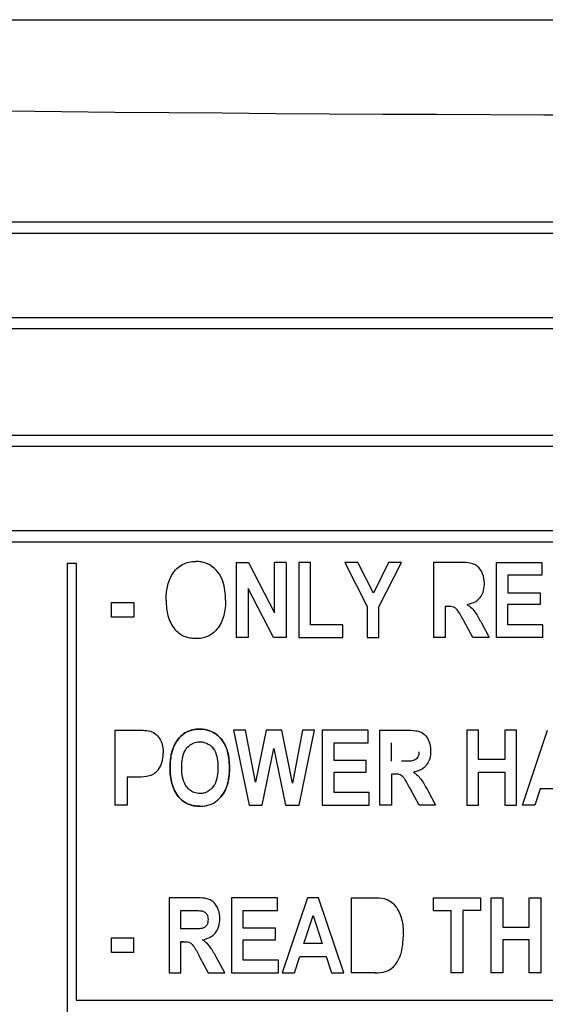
# Model space of a CAD drawing. Header units: inches. Extents: x 1390 to 5322, y 201 to 2979.
# Tile 10 of 85: x 1891 to 1903, y 1216 to 1239. Entities that reach past the tile are written whole.
import ezdxf

# ---------------------------------------------------------------- set-up
doc = ezdxf.new("R2010")
doc.units = ezdxf.units.IN
doc.header["$MEASUREMENT"] = 0
doc.layers.add('PWR_0600HP', color=7, linetype='Continuous')

# ---------------------------------------------------------------- blocks, each defined once
blk = doc.blocks.new('ssw06_front')
at = {"color": 144, "linetype": 'Continuous'}
for p, q in [((227.35, -666.912), (312.35, -666.912)), ((229.174, -671.917), (310.526, -671.917)), ((229.174, -673.896), (310.526, -673.896)), ((229.65, -676.657), (310.05, -676.657)), ((229.174, -676.917), (310.526, -676.917)), ((229.174, -678.896), (310.526, -678.896)), ((253.65, -679.657), (253.85, -679.657)), ((253.85, -679.657), (253.85, -689.907)), ((257.611, -681.407), (257.611, -679.643)), ((257.611, -679.643), (257.898, -679.643)), ((257.898, -679.643), (258.504, -680.821)), ((258.779, -679.643), (258.504, -679.643)), ((258.504, -680.821), (258.504, -679.643)), ((258.779, -679.643), (258.779, -681.407)), ((259.077, -679.643), (259.077, -681.407)), ((259.352, -679.643), (259.077, -679.643)), ((259.352, -681.109), (259.352, -679.643)), ((260.46, -679.643), (260.153, -679.643)), ((260.831, -680.364), (260.46, -679.643)), ((261.176, -679.643), (260.831, -680.364)), ((261.482, -679.643), (261.176, -679.643)), ((262.857, -679.643), (262.238, -679.643)), ((262.238, -679.643), (262.238, -681.407)), ((263.704, -679.643), (263.704, -681.407)), ((263.704, -679.643), (264.781, -679.643)), ((264.781, -679.643), (264.781, -679.941)), ((264.781, -679.941), (263.979, -679.941)), ((263.979, -679.941), (263.979, -680.353)), ((257.886, -680.257), (257.886, -681.407)), ((258.482, -681.407), (257.886, -680.257)), ((263.979, -680.353), (264.735, -680.353)), ((264.735, -680.353), (264.735, -680.628)), ((254.679, -680.926), (254.679, -680.582)), ((254.679, -680.582), (255.205, -680.582)), ((255.205, -680.582), (255.205, -680.926)), ((260.68, -680.68), (260.68, -681.407)), ((260.955, -681.407), (260.955, -680.683)), ((262.513, -680.674), (262.513, -681.407)), ((262.572, -680.674), (262.513, -680.674)), ((263.979, -681.109), (263.979, -680.628)), ((264.735, -680.628), (263.979, -680.628)), ((255.205, -680.926), (254.679, -680.926)), ((263.158, -681.407), (262.953, -681.025)), ((263.359, -681.062), (263.544, -681.407)), ((260.108, -681.109), (259.352, -681.109)), ((264.804, -681.109), (263.979, -681.109)), ((264.804, -681.407), (264.804, -681.109)), ((257.886, -681.407), (257.611, -681.407)), ((258.779, -681.407), (258.482, -681.407)), ((259.077, -681.407), (260.108, -681.407)), ((262.513, -681.407), (262.238, -681.407)), ((263.544, -681.407), (263.158, -681.407)), ((264.804, -681.407), (263.704, -681.407)), ((254.77, -685.339), (254.77, -683.575)), ((254.77, -683.575), (255.246, -683.575)), ((257.542, -683.575), (257.909, -685.339)), ((257.822, -683.575), (257.542, -683.575)), ((258.311, -683.575), (258.057, -684.796)), ((258.676, -683.575), (258.311, -683.575)), ((258.928, -684.819), (258.676, -683.575)), ((259.164, -683.575), (258.928, -684.819)), ((259.082, -685.339), (259.443, -683.575)), ((259.443, -683.575), (259.164, -683.575)), ((259.627, -683.575), (259.627, -685.339)), ((260.703, -683.873), (260.703, -683.575)), ((260.978, -685.339), (260.978, -683.575)), ((260.978, -683.575), (261.597, -683.575)), ((263.017, -683.575), (263.017, -685.339)), ((263.292, -683.575), (263.017, -683.575)), ((263.292, -684.262), (263.292, -683.575)), ((264.185, -683.575), (263.91, -683.575)), ((263.91, -683.575), (263.91, -684.262)), ((264.185, -685.339), (264.185, -683.575)), ((264.323, -685.339), (264.914, -683.575)), ((258.217, -685.339), (258.493, -684.009)), ((258.493, -684.009), (258.763, -685.339)), ((259.902, -684.285), (259.902, -683.873)), ((259.902, -683.873), (260.703, -683.873)), ((261.253, -684.308), (261.253, -683.873)), ((260.657, -684.285), (259.902, -684.285)), ((260.657, -684.56), (260.657, -684.285)), ((263.91, -684.262), (263.292, -684.262)), ((255.045, -684.675), (255.244, -684.675)), ((255.045, -684.675), (255.045, -685.339)), ((259.902, -685.041), (259.902, -684.56)), ((259.902, -684.56), (260.657, -684.56)), ((261.253, -684.606), (261.253, -685.339)), ((261.312, -684.606), (261.253, -684.606)), ((263.292, -685.339), (263.292, -684.56)), ((263.292, -684.56), (263.91, -684.56)), ((263.91, -684.56), (263.91, -685.339)), ((261.898, -685.339), (261.693, -684.958)), ((262.1, -684.994), (262.284, -685.339)), ((264.736, -684.95), (264.61, -685.339)), ((265.353, -684.95), (264.736, -684.95)), ((260.726, -685.041), (259.902, -685.041)), ((260.726, -685.339), (260.726, -685.041)), ((255.045, -685.339), (254.77, -685.339)), ((257.909, -685.339), (258.217, -685.339)), ((258.763, -685.339), (259.082, -685.339)), ((261.253, -685.339), (260.978, -685.339)), ((262.284, -685.339), (261.898, -685.339)), ((263.017, -685.339), (263.292, -685.339)), ((263.91, -685.339), (264.185, -685.339)), ((264.61, -685.339), (264.323, -685.339)), ((256.649, -687.507), (256.03, -687.507)), ((257.496, -687.507), (257.496, -689.271)), ((258.573, -687.507), (257.496, -687.507)), ((258.573, -687.805), (258.573, -687.507)), ((259.279, -687.507), (258.687, -689.271)), ((259.538, -687.507), (259.279, -687.507)), ((260.314, -689.271), (260.314, -687.507)), ((260.314, -687.507), (260.848, -687.507)), ((262.238, -687.805), (262.238, -687.507)), ((262.238, -687.507), (263.338, -687.507)), ((263.338, -687.507), (263.338, -687.805)), ((263.59, -689.271), (263.59, -687.507)), ((263.59, -687.507), (263.865, -687.507)), ((263.865, -687.507), (263.865, -688.195)), ((264.483, -688.195), (264.483, -687.507)), ((264.483, -687.507), (264.758, -687.507)), ((264.758, -689.271), (264.758, -687.507)), ((256.305, -688.24), (256.305, -687.805)), ((257.771, -688.218), (257.771, -687.805)), ((257.771, -687.805), (258.573, -687.805)), ((259.409, -687.923), (259.622, -688.584)), ((262.238, -687.805), (262.65, -687.805)), ((262.65, -689.271), (262.65, -687.805)), ((262.925, -687.805), (262.925, -689.271)), ((263.338, -687.805), (262.925, -687.805)), ((258.527, -688.218), (257.771, -688.218)), ((263.865, -688.195), (264.483, -688.195)), ((254.679, -688.79), (254.679, -688.447)), ((254.679, -688.447), (255.205, -688.447)), ((255.205, -688.79), (255.205, -688.447)), ((256.305, -689.271), (256.305, -688.538)), ((256.305, -688.538), (256.364, -688.538)), ((256.364, -688.538), (256.305, -688.538)), ((257.771, -688.973), (257.771, -688.492)), ((259.622, -688.584), (259.196, -688.584)), ((263.865, -688.492), (263.865, -689.271)), ((264.483, -688.492), (263.865, -688.492)), ((264.483, -689.271), (264.483, -688.492)), ((255.205, -688.79), (254.679, -688.79)), ((256.745, -688.89), (256.95, -689.271)), ((257.336, -689.271), (257.152, -688.926)), ((258.975, -689.271), (259.1, -688.882)), ((259.1, -688.882), (259.718, -688.882)), ((259.718, -688.882), (259.844, -689.271)), ((258.596, -688.973), (257.771, -688.973)), ((258.596, -689.271), (258.596, -688.973)), ((256.03, -689.271), (256.305, -689.271)), ((256.95, -689.271), (257.336, -689.271)), ((257.496, -689.271), (258.596, -689.271)), ((258.687, -689.271), (258.975, -689.271)), ((259.844, -689.271), (260.131, -689.271)), ((260.863, -689.271), (260.314, -689.271)), ((262.925, -689.271), (262.65, -689.271)), ((263.865, -689.271), (263.59, -689.271)), ((264.758, -689.271), (264.483, -689.271))]:
    blk.add_line(p, q, dxfattribs=at)
at = {"color": 7, "linetype": 'Continuous'}
for p, q in [((229.65, -671.657), (310.05, -671.657)), ((229.65, -674.157), (310.05, -674.157)), ((229.65, -679.157), (310.05, -679.157)), ((253.65, -712.657), (253.65, -679.657)), ((260.153, -679.643), (260.68, -680.68)), ((260.955, -680.683), (261.482, -679.643)), ((260.108, -681.407), (260.108, -681.109)), ((260.68, -681.407), (260.955, -681.407)), ((258.057, -684.796), (257.822, -683.575)), ((260.703, -683.575), (259.627, -683.575)), ((259.627, -685.339), (260.726, -685.339)), ((256.03, -687.507), (256.03, -689.271)), ((260.131, -689.271), (259.538, -687.507)), ((256.305, -687.805), (256.553, -687.805)), ((259.196, -688.584), (259.409, -687.923)), ((258.527, -688.492), (258.527, -688.218)), ((256.54, -688.24), (256.305, -688.24)), ((257.771, -688.492), (258.527, -688.492)), ((253.85, -689.907), (308.85, -689.907))]:
    blk.add_line(p, q, dxfattribs=at)
at = {"color": 144, "linetype": 'Continuous', "flags": 128}
for points in [[(256.66, -679.62), (256.66, -679.62)], [(258.504, -679.643), (258.504, -679.643)], [(258.779, -679.643), (258.779, -679.643)], [(263.704, -679.643), (263.704, -679.643)], [(255.961, -680.536), (255.961, -680.536)], [(257.359, -680.525), (257.359, -680.525)], [(263.024, -680.629), (263.024, -680.629)], [(263.979, -680.628), (263.979, -680.628)], [(256.168, -681.214), (256.168, -681.214)], [(262.238, -681.407), (262.238, -681.407)], [(263.704, -681.407), (263.704, -681.407)], [(264.804, -681.407), (264.804, -681.407)], [(261.253, -683.873), (261.253, -683.873)], [(255.893, -684.12), (255.893, -684.12)], [(261.253, -684.308), (261.253, -684.308)], [(261.488, -684.308), (261.488, -684.308)], [(261.894, -684.086), (261.894, -684.086)], [(255.045, -684.675), (255.045, -684.675)], [(264.758, -687.507), (264.758, -687.507)], [(262.238, -687.805), (262.238, -687.805)], [(262.65, -687.805), (262.65, -687.805)], [(255.205, -688.447), (255.205, -688.447)], [(261.528, -688.407), (261.528, -688.407)], [(255.205, -688.79), (255.205, -688.79)], [(260.863, -689.271), (260.863, -689.271)], [(264.758, -689.271), (264.758, -689.271)]]:
    blk.add_lwpolyline(points, dxfattribs=at)
at = {"color": 7, "linetype": 'Continuous'}
blk.add_ellipse((269.85, -481.491), major_axis=(544.999, 0), ratio=0.344328, start_param=4.63856, end_param=4.786217, dxfattribs=at)
at = {"color": 144, "linetype": 'Continuous'}
for points, knots in [([(255.961, -680.536), (255.963, -680.427), (255.969, -680.319), (256.015, -680.107), (256.053, -680.006), (256.141, -679.868), (256.174, -679.825), (256.252, -679.749), (256.297, -679.716), (256.393, -679.666), (256.445, -679.648), (256.551, -679.625), (256.605, -679.621), (256.66, -679.62)], [0, 0, 0, 0, 0.25, 0.25, 0.5, 0.5, 0.625, 0.625, 0.75, 0.75, 0.875, 0.875, 1, 1, 1, 1]), ([(257.359, -680.525), (257.35, -680.374), (257.336, -680.142), (257.187, -679.862), (257.009, -679.699), (256.819, -679.627), (256.702, -679.622), (256.66, -679.62)], [0, 0, 0, 0, 0.348546, 0.537335, 0.72712, 0.901794, 1, 1, 1, 1]), ([(263.429, -680.137), (263.423, -680.058), (263.412, -679.931), (263.326, -679.787), (263.232, -679.701), (263.073, -679.645), (262.946, -679.644), (262.857, -679.643)], [0, 0, 0, 0, 0.2670394, 0.4319625, 0.5642743, 0.6971406, 1, 1, 1, 1]), ([(263.024, -680.629), (263.095, -680.611), (263.212, -680.581), (263.337, -680.468), (263.411, -680.331), (263.428, -680.214), (263.429, -680.145), (263.429, -680.137)], [0, 0, 0, 0, 0.308505, 0.505948, 0.703322, 0.966097, 1, 1, 1, 1]), ([(255.961, -680.536), (255.963, -680.657), (255.973, -680.778), (256.022, -680.953), (256.042, -681.009), (256.096, -681.116), (256.13, -681.166), (256.168, -681.214)], [0, 0, 0, 0, 0.5, 0.5, 0.75, 0.75, 1, 1, 1, 1]), ([(257.359, -680.525), (257.357, -680.647), (257.347, -680.77), (257.299, -680.947), (257.278, -681.004), (257.225, -681.112), (257.191, -681.163), (257.153, -681.211)], [0, 0, 0, 0, 0.5, 0.5, 0.75, 0.75, 1, 1, 1, 1]), ([(262.953, -681.025), (262.931, -680.984), (262.909, -680.943), (262.863, -680.862), (262.841, -680.821), (262.787, -680.744), (262.754, -680.708), (262.666, -680.674), (262.619, -680.674), (262.572, -680.674)], [0, 0, 0, 0, 0.25, 0.25, 0.5, 0.5, 0.75, 0.75, 1, 1, 1, 1]), ([(263.024, -680.629), (263.062, -680.656), (263.099, -680.685), (263.165, -680.749), (263.194, -680.785), (263.272, -680.899), (263.316, -680.98), (263.359, -681.062)], [0, 0, 0, 0, 0.25, 0.25, 0.5, 0.5, 1, 1, 1, 1]), ([(256.661, -681.43), (256.615, -681.429), (256.568, -681.426), (256.476, -681.409), (256.431, -681.397), (256.346, -681.361), (256.305, -681.337), (256.231, -681.282), (256.198, -681.249), (256.168, -681.214)], [0, 0, 0, 0, 0.25, 0.25, 0.5, 0.5, 0.75, 0.75, 1, 1, 1, 1]), ([(257.153, -681.211), (257.122, -681.246), (257.09, -681.28), (257.015, -681.337), (256.975, -681.36), (256.89, -681.396), (256.845, -681.41), (256.754, -681.426), (256.708, -681.428), (256.661, -681.43)], [0, 0, 0, 0, 0.25, 0.25, 0.5, 0.5, 0.75, 0.75, 1, 1, 1, 1]), ([(255.246, -683.575), (255.275, -683.575), (255.333, -683.576), (255.449, -683.578), (255.535, -683.592), (255.593, -683.601)], [0, 0, 0, 0, 0.2506143, 0.5012397, 1, 1, 1, 1]), ([(255.593, -683.601), (255.644, -683.618), (255.691, -683.644), (255.77, -683.717), (255.803, -683.761), (255.852, -683.856), (255.868, -683.908), (255.889, -684.013), (255.892, -684.066), (255.893, -684.12)], [0, 0, 0, 0, 0.25, 0.25, 0.5, 0.5, 0.75, 0.75, 1, 1, 1, 1]), ([(256.752, -683.552), (256.697, -683.553), (256.643, -683.557), (256.537, -683.579), (256.485, -683.598), (256.389, -683.648), (256.344, -683.681), (256.267, -683.756), (256.233, -683.8), (256.145, -683.937), (256.107, -684.039), (256.061, -684.251), (256.054, -684.359), (256.053, -684.468)], [0, 0, 0, 0, 0.125, 0.125, 0.25, 0.25, 0.375, 0.375, 0.5, 0.5, 0.75, 0.75, 1, 1, 1, 1]), ([(256.053, -684.468), (256.057, -684.359), (256.066, -684.139), (256.175, -683.862), (256.342, -683.669), (256.536, -683.566), (256.68, -683.557), (256.752, -683.552)], [0, 0, 0, 0, 0.252285, 0.507394, 0.670134, 0.833931, 1, 1, 1, 1]), ([(257.45, -684.457), (257.442, -684.306), (257.428, -684.074), (257.279, -683.794), (257.101, -683.631), (256.91, -683.559), (256.794, -683.554), (256.752, -683.552)], [0, 0, 0, 0, 0.3485463, 0.5373356, 0.7271208, 0.9017945, 1, 1, 1, 1]), ([(256.752, -683.552), (256.829, -683.559), (256.985, -683.571), (257.181, -683.694), (257.326, -683.868), (257.433, -684.124), (257.444, -684.33), (257.45, -684.457)], [0, 0, 0, 0, 0.179799, 0.361445, 0.520576, 0.70557, 1, 1, 1, 1]), ([(261.597, -683.575), (261.671, -683.577), (261.788, -683.579), (261.947, -683.617), (262.058, -683.706), (262.135, -683.834), (262.167, -683.963), (262.169, -684.042), (262.169, -684.069)], [0, 0, 0, 0, 0.252745, 0.401275, 0.551849, 0.72826, 0.906062, 1, 1, 1, 1]), ([(256.328, -684.456), (256.331, -684.386), (256.336, -684.246), (256.39, -684.063), (256.494, -683.937), (256.608, -683.867), (256.701, -683.851), (256.747, -683.85), (256.754, -683.85)], [0, 0, 0, 0, 0.252181, 0.506799, 0.66897, 0.831651, 0.978002, 1, 1, 1, 1]), ([(256.754, -683.85), (256.823, -683.852), (256.893, -683.866), (257.01, -683.937), (257.06, -683.989), (257.128, -684.109), (257.147, -684.177), (257.172, -684.312), (257.175, -684.381), (257.176, -684.45)], [0, 0, 0, 0, 0.25, 0.25, 0.5, 0.5, 0.75, 0.75, 1, 1, 1, 1]), ([(262.169, -684.069), (262.166, -684.129), (262.159, -684.237), (262.09, -684.384), (261.984, -684.486), (261.869, -684.54), (261.794, -684.556), (261.765, -684.562)], [0, 0, 0, 0, 0.252852, 0.462943, 0.67402, 0.870597, 1, 1, 1, 1]), ([(255.244, -684.675), (255.331, -684.673), (255.465, -684.671), (255.645, -684.627), (255.767, -684.528), (255.861, -684.377), (255.891, -684.23), (255.892, -684.14), (255.893, -684.12)], [0, 0, 0, 0, 0.264151, 0.40768, 0.552868, 0.727562, 0.938217, 1, 1, 1, 1]), ([(261.894, -684.086), (261.893, -684.116), (261.89, -684.166), (261.858, -684.229), (261.814, -684.271), (261.717, -684.312), (261.604, -684.306), (261.514, -684.308), (261.488, -684.308)], [0, 0, 0, 0, 0.165675, 0.275913, 0.386216, 0.496591, 0.855808, 1, 1, 1, 1]), ([(256.053, -684.468), (256.055, -684.589), (256.065, -684.71), (256.113, -684.885), (256.134, -684.941), (256.187, -685.048), (256.222, -685.098), (256.259, -685.146)], [0, 0, 0, 0, 0.5, 0.5, 0.75, 0.75, 1, 1, 1, 1]), ([(256.259, -685.146), (256.222, -685.098), (256.188, -685.049), (256.133, -684.94), (256.113, -684.884), (256.065, -684.71), (256.055, -684.589), (256.053, -684.468)], [0, 0, 0, 0, 0.25, 0.25, 0.5, 0.5, 1, 1, 1, 1]), ([(256.754, -685.064), (256.709, -685.06), (256.62, -685.052), (256.498, -684.974), (256.396, -684.849), (256.336, -684.667), (256.331, -684.53), (256.328, -684.456)], [0, 0, 0, 0, 0.159773, 0.320861, 0.505458, 0.732791, 1, 1, 1, 1]), ([(257.176, -684.45), (257.174, -684.59), (257.162, -684.733), (257.06, -684.917), (257.011, -684.971), (256.923, -685.027), (256.891, -685.042), (256.823, -685.06), (256.789, -685.063), (256.754, -685.064)], [0, 0, 0, 0, 0.5, 0.5, 0.75, 0.75, 0.875, 0.875, 1, 1, 1, 1]), ([(257.244, -685.144), (257.28, -685.093), (257.377, -684.957), (257.441, -684.715), (257.448, -684.533), (257.45, -684.457)], [0, 0, 0, 0, 0.252346, 0.686656, 1, 1, 1, 1]), ([(257.45, -684.457), (257.448, -684.579), (257.439, -684.702), (257.391, -684.879), (257.37, -684.936), (257.317, -685.045), (257.282, -685.095), (257.244, -685.144)], [0, 0, 0, 0, 0.5, 0.5, 0.75, 0.75, 1, 1, 1, 1]), ([(261.693, -684.958), (261.671, -684.916), (261.626, -684.834), (261.568, -684.729), (261.51, -684.656), (261.446, -684.616), (261.379, -684.607), (261.332, -684.606), (261.312, -684.606)], [0, 0, 0, 0, 0.251549, 0.503182, 0.641134, 0.74894, 0.895332, 1, 1, 1, 1]), ([(261.765, -684.562), (261.802, -684.588), (261.839, -684.617), (261.905, -684.681), (261.934, -684.717), (262.012, -684.831), (262.056, -684.913), (262.1, -684.994)], [0, 0, 0, 0, 0.25, 0.25, 0.5, 0.5, 1, 1, 1, 1]), ([(256.259, -685.146), (256.29, -685.181), (256.323, -685.214), (256.398, -685.27), (256.438, -685.293), (256.523, -685.329), (256.569, -685.342), (256.66, -685.359), (256.706, -685.361), (256.753, -685.362)], [0, 0, 0, 0, 0.25, 0.25, 0.5, 0.5, 0.75, 0.75, 1, 1, 1, 1]), ([(256.753, -685.362), (256.706, -685.36), (256.588, -685.354), (256.406, -685.292), (256.307, -685.193), (256.259, -685.146)], [0, 0, 0, 0, 0.25226, 0.638583, 1, 1, 1, 1]), ([(256.753, -685.362), (256.799, -685.36), (256.915, -685.354), (257.096, -685.292), (257.195, -685.193), (257.244, -685.144)], [0, 0, 0, 0, 0.252044, 0.626813, 1, 1, 1, 1]), ([(257.221, -688.001), (257.22, -687.928), (257.212, -687.856), (257.162, -687.719), (257.121, -687.654), (257.039, -687.582), (257.007, -687.562), (256.94, -687.535), (256.903, -687.527), (256.795, -687.51), (256.722, -687.508), (256.649, -687.507)], [0, 0, 0, 0, 0.25, 0.25, 0.5, 0.5, 0.625, 0.625, 0.75, 0.75, 1, 1, 1, 1]), ([(260.848, -687.507), (260.925, -687.509), (261.054, -687.511), (261.223, -687.58), (261.353, -687.703), (261.476, -687.92), (261.524, -688.172), (261.527, -688.35), (261.528, -688.407)], [0, 0, 0, 0, 0.178637, 0.296599, 0.414053, 0.587171, 0.867154, 1, 1, 1, 1]), ([(256.553, -687.805), (256.575, -687.805), (256.618, -687.806), (256.704, -687.806), (256.768, -687.813), (256.81, -687.818)], [0, 0, 0, 0, 0.250394, 0.50082, 1, 1, 1, 1]), ([(256.81, -687.818), (256.852, -687.832), (256.89, -687.856), (256.939, -687.93), (256.945, -687.974), (256.946, -688.018)], [0, 0, 0, 0, 0.5, 0.5, 1, 1, 1, 1]), ([(256.817, -688.494), (256.874, -688.483), (256.93, -688.468), (257.034, -688.414), (257.082, -688.377), (257.156, -688.285), (257.182, -688.232), (257.215, -688.119), (257.22, -688.06), (257.221, -688.001)], [0, 0, 0, 0, 0.25, 0.25, 0.5, 0.5, 0.75, 0.75, 1, 1, 1, 1]), ([(260.863, -689.271), (260.948, -689.267), (261.091, -689.261), (261.268, -689.163), (261.404, -689.01), (261.509, -688.752), (261.521, -688.535), (261.528, -688.407)], [0, 0, 0, 0, 0.203667, 0.34044, 0.476889, 0.691437, 1, 1, 1, 1]), ([(256.364, -688.538), (256.398, -688.539), (256.453, -688.539), (256.527, -688.562), (256.63, -688.653), (256.684, -688.777), (256.737, -688.874), (256.745, -688.89)], [0, 0, 0, 0, 0.179774, 0.293569, 0.407391, 0.903348, 1, 1, 1, 1]), ([(257.152, -688.926), (257.129, -688.885), (257.085, -688.804), (256.999, -688.658), (256.903, -688.555), (256.828, -688.502), (256.817, -688.494)], [0, 0, 0, 0, 0.250942, 0.502015, 0.922063, 1, 1, 1, 1])]:
    blk.add_open_spline(points, degree=3, knots=knots, dxfattribs=at)
at = {"color": 7, "linetype": 'Continuous'}
blk.add_open_spline([(256.946, -688.018), (256.946, -688.063), (256.939, -688.11), (256.891, -688.186), (256.853, -688.215), (256.765, -688.236), (256.72, -688.236), (256.63, -688.24), (256.585, -688.24), (256.54, -688.24)], degree=3, knots=[0, 0, 0, 0, 0.25, 0.25, 0.5, 0.5, 0.75, 0.75, 1, 1, 1, 1], dxfattribs=at)

msp = doc.modelspace()

# ---------------------------------------------------------------- block references
at = {"layer": 'PWR_0600HP'}
msp.add_blockref('ssw06_front', (1638.477, 1906.093), dxfattribs=at)

doc.saveas('drawing.dxf')
